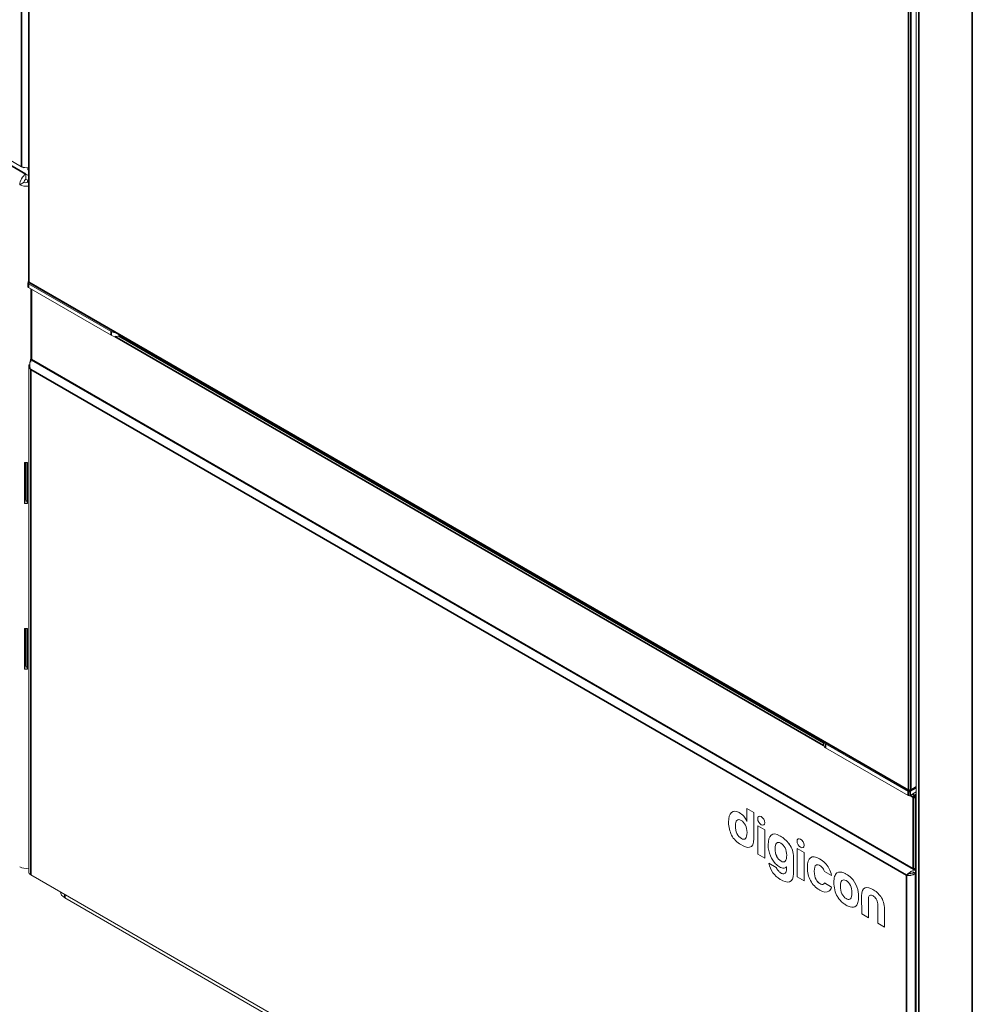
# Model space of a CAD drawing. Header units: millimetres. Extents: x 4 to 1188, y 1 to 840.
# Tile 168 of 197: x 1025 to 1069, y 191 to 236. Entities that reach past the tile are written whole.
import ezdxf

# ---------------------------------------------------------------- set-up
doc = ezdxf.new("R2010")
doc.units = ezdxf.units.MM
doc.layers.add('1', color=7, linetype='Continuous')

msp = doc.modelspace()

# ---------------------------------------------------------------- linework, layer by layer
at = {"layer": '1', "color": 154, "linetype": 'Continuous', "lineweight": 35}
for p, q in [((1024.9139, 229.6097), (1024.9139, 310.1162)), ((1025.2422, 302.3041), (1025.2422, 224.3287)), ((1065.916, 282.6411), (1065.916, 174.2804)), ((1068.3606, 281.2298), (1068.3606, 172.5191)), ((1065.4463, 201.1169), (1065.4463, 279.0923)), ((1065.5473, 279.0923), (1065.5473, 201.1169)), ((1016.6843, 234.1336), (1025.1089, 229.2696)), ((1025.222, 224.2587), (1025.222, 224.0837)), ((1025.2422, 224.3287), (1065.4463, 201.1169)), ((1025.3584, 224.005), (1025.3584, 220.7915)), ((1029, 221.9025), (1029, 222.0775)), ((1029.3412, 221.8747), (1061.5638, 203.2709)), ((1061.5656, 203.1533), (1029.1735, 221.8548)), ((1025.3281, 220.809), (1025.3401, 220.8021)), ((1025.3584, 220.7915), (1065.6635, 197.5214)), ((1065.3604, 197.2298), (1025.3281, 220.3424)), ((1025.3281, 220.3424), (1025.3281, 197.2473)), ((1061.6481, 203.2281), (1061.6481, 203.0531)), ((1065.5473, 201.1169), (1065.7989, 201.2621)), ((1065.4261, 200.8719), (1065.4261, 201.0469)), ((1065.6635, 200.7874), (1065.5218, 200.8692)), ((1065.5271, 201.0469), (1065.5271, 200.8719)), ((1065.6227, 200.9276), (1065.714, 200.8748)), ((1065.6635, 197.5214), (1065.6635, 200.7874)), ((1065.714, 200.8748), (1065.7989, 200.9238)), ((1065.7989, 200.8072), (1065.7645, 200.7874)), ((1065.7645, 200.7874), (1065.7645, 197.5214)), ((1058.7151, 199.9052), (1058.7152, 199.9052)), ((1058.0335, 199.7385), (1058.0336, 199.7385)), ((1058.8766, 199.6265), (1058.8767, 199.6265)), ((1057.6082, 199.129), (1057.6083, 199.1291)), ((1057.8075, 198.907), (1057.8076, 198.907)), ((1057.8081, 198.9067), (1057.8082, 198.9067)), ((1058.3811, 198.9011), (1058.3812, 198.9011)), ((1060.0006, 198.6434), (1060.0007, 198.6435)), ((1060.5129, 198.8733), (1060.513, 198.8734)), ((1060.6744, 198.5946), (1060.6745, 198.5947)), ((1059.3514, 198.4425), (1059.3515, 198.4426)), ((1059.3514, 198.4412), (1059.3515, 198.4412)), ((1060.1918, 198.0384), (1060.1919, 198.0384)), ((1059.6211, 197.8661), (1059.6212, 197.8662)), ((1059.6217, 197.8658), (1059.6218, 197.8658)), ((1061.38, 197.9749), (1061.3801, 197.975)), ((1059.6202, 197.3211), (1059.6203, 197.3212)), ((1062.4867, 197.3322), (1062.4868, 197.3323)), ((1062.6022, 197.2748), (1062.6023, 197.2749)), ((1065.3604, 174.1346), (1065.3604, 197.2298)), ((1065.7323, 197.4816), (1065.7645, 197.463)), ((1065.7645, 197.5214), (1065.7989, 197.5412)), ((1065.7645, 174.1346), (1065.7645, 197.3114)), ((1026.8938, 196.3433), (1026.8938, 196.1858)), ((1063.1692, 196.245), (1063.1693, 196.245)), ((1064.1809, 196.2464), (1064.181, 196.2465)), ((1062.604, 196.1541), (1062.6041, 196.1541)), ((1062.6046, 196.1538), (1062.6047, 196.1538)), ((1063.1375, 195.9811), (1063.1376, 195.9812)), ((1063.6198, 196.1582), (1063.6199, 196.1583)), ((1064.3485, 195.6673), (1064.3486, 195.6673))]:
    msp.add_line(p, q, dxfattribs=at)
at = {"layer": '1', "color": 154, "linetype": 'Continuous', "lineweight": 13}
for p, q in [((1025.2213, 302.3333), (1025.2213, 224.3579)), ((1065.7989, 282.8044), (1065.7989, 174.4437)), ((1024.3078, 229.9596), (1024.9139, 229.6097)), ((1025.0149, 229.5514), (1024.9139, 229.6097)), ((1025.0149, 229.572), (1025.0149, 229.5514)), ((1025.0149, 229.5514), (1025.042, 229.567)), ((1025.1968, 229.4697), (1025.1968, 229.5681)), ((1025.1089, 229.2696), (1025.2213, 229.2048)), ((1025.1089, 229.0363), (1025.1089, 229.2696)), ((1025.1968, 229.4697), (1025.2213, 229.4555)), ((1025.0281, 228.8964), (1024.8261, 228.7797)), ((1025.1089, 229.0363), (1025.2213, 228.9715)), ((1025.1898, 228.9664), (1025.21, 228.978)), ((1025.1898, 228.9664), (1025.1898, 228.8964)), ((1025.1898, 228.9664), (1025.2213, 228.9481)), ((1025.2213, 228.8782), (1025.1898, 228.8964)), ((1025.2011, 224.2879), (1025.2011, 224.1129)), ((1025.222, 224.317), (1025.2309, 224.3221)), ((1029, 222.0775), (1025.222, 224.2587)), ((1025.257, 224.296), (1065.4611, 201.0842)), ((1029, 221.9025), (1025.222, 224.0837)), ((1025.3375, 224.0171), (1025.3375, 220.8207)), ((1025.3281, 220.809), (1025.3377, 220.8146)), ((1025.3732, 220.7588), (1065.6783, 197.4887)), ((1025.2444, 220.4999), (1025.2444, 197.3639)), ((1025.0408, 216.0864), (1025.0408, 214.2201)), ((1025.0895, 216.0833), (1025.0895, 214.3827)), ((1025.1284, 214.3827), (1025.1284, 216.0833)), ((1025.1771, 214.2201), (1025.1771, 216.0864)), ((1025.0895, 214.3827), (1025.0408, 214.2201)), ((1025.1284, 214.3827), (1025.1771, 214.2201)), ((1025.0408, 208.5047), (1025.0408, 206.6384)), ((1025.0895, 208.5016), (1025.0895, 206.8009)), ((1025.1284, 206.8009), (1025.1284, 208.5016)), ((1025.1771, 206.6384), (1025.1771, 208.5047)), ((1025.0895, 206.8009), (1025.0408, 206.6384)), ((1025.1284, 206.8009), (1025.1771, 206.6384)), ((1061.5644, 203.3339), (1061.5644, 203.1698)), ((1065.4261, 201.0469), (1061.6481, 203.2281)), ((1065.4261, 200.8719), (1061.6481, 203.0531)), ((1065.7989, 201.2038), (1065.5271, 201.0469)), ((1065.5325, 201.0842), (1065.7989, 201.2379)), ((1065.7989, 201.0288), (1065.5271, 200.8719)), ((1058.0631, 200.2764), (1058.0646, 199.6787)), ((1058.0631, 200.2764), (1058.0632, 200.2764)), ((1058.378, 200.0945), (1058.0631, 200.2764)), ((1058.3781, 200.0946), (1058.0632, 200.2764)), ((1057.7108, 200.0864), (1057.7109, 200.0864)), ((1057.9169, 199.9163), (1057.917, 199.9163)), ((1058.378, 200.0945), (1058.3781, 200.0946)), ((1058.3811, 198.9011), (1058.378, 200.0945)), ((1058.3812, 198.9011), (1058.3781, 200.0946)), ((1057.223, 199.6478), (1057.2231, 199.6447)), ((1057.2231, 199.6447), (1057.223, 199.6444)), ((1057.5379, 199.4834), (1057.538, 199.4834)), ((1057.5379, 199.482), (1057.538, 199.4821)), ((1057.538, 199.484), (1057.5381, 199.4841)), ((1057.538, 199.4834), (1057.538, 199.4821)), ((1057.6066, 199.7302), (1057.6067, 199.7303)), ((1058.0646, 199.6787), (1058.0335, 199.7385)), ((1058.0646, 199.6789), (1058.0336, 199.7385)), ((1058.5546, 199.4773), (1058.5547, 199.4773)), ((1058.5546, 199.4773), (1058.5579, 198.1873)), ((1058.8777, 199.2918), (1058.5546, 199.4773)), ((1058.8778, 199.2919), (1058.5547, 199.4773)), ((1058.0659, 199.179), (1058.0659, 199.1796)), ((1058.8777, 199.2918), (1058.8778, 199.2919)), ((1058.8809, 198.0019), (1058.8777, 199.2918)), ((1058.881, 198.002), (1058.8778, 199.2919)), ((1059.5864, 199.0154), (1059.5865, 199.0154)), ((1059.5889, 199.0137), (1059.5864, 199.0154)), ((1059.589, 199.0137), (1059.5865, 199.0154)), ((1059.5889, 199.0137), (1059.589, 199.0137)), ((1059.5901, 199.0133), (1059.5889, 199.0137)), ((1059.5902, 199.0133), (1059.589, 199.0137)), ((1059.5901, 199.0133), (1059.5902, 199.0133)), ((1057.8075, 198.907), (1057.8081, 198.9067)), ((1057.8076, 198.907), (1057.8082, 198.9067)), ((1058.0015, 198.9029), (1058.0019, 198.9032)), ((1058.3811, 198.8999), (1058.3813, 198.8999)), ((1058.3812, 198.8999), (1058.3812, 198.9011)), ((1059.42, 198.6894), (1059.4201, 198.6894)), ((1058.5579, 198.1873), (1058.8809, 198.0019)), ((1059.3514, 198.4425), (1059.3514, 198.4412)), ((1059.3515, 198.4426), (1059.3515, 198.4412)), ((1059.4217, 198.0882), (1059.4218, 198.0882)), ((1059.8793, 198.1381), (1059.8793, 198.1387)), ((1060.1917, 198.0403), (1060.1918, 198.0403)), ((1060.1936, 197.3101), (1060.1918, 198.0384)), ((1060.1937, 197.3101), (1060.1919, 198.0384)), ((1060.3524, 198.4454), (1060.3525, 198.4455)), ((1060.3524, 198.4454), (1060.3557, 197.1555)), ((1060.6801, 198.2574), (1060.3524, 198.4454)), ((1060.6802, 198.2574), (1060.3525, 198.4455)), ((1060.6833, 196.9674), (1060.6801, 198.2574)), ((1060.6801, 198.2574), (1060.6802, 198.2574)), ((1060.6834, 196.9675), (1060.6802, 198.2574)), ((1058.8809, 198.0019), (1058.881, 198.002)), ((1059.0641, 197.7775), (1059.0642, 197.7776)), ((1059.4021, 197.5835), (1059.0641, 197.7775)), ((1059.0641, 197.7775), (1059.0641, 197.7774)), ((1059.4022, 197.5836), (1059.0642, 197.7776)), ((1059.4021, 197.5835), (1059.4022, 197.5836)), ((1059.6211, 197.8661), (1059.6217, 197.8658)), ((1059.6212, 197.8662), (1059.6218, 197.8658)), ((1059.815, 197.8619), (1059.8154, 197.8624)), ((1059.8476, 197.5849), (1059.8783, 197.6087)), ((1059.8476, 197.5849), (1059.8477, 197.585)), ((1059.8477, 197.585), (1059.8783, 197.6087)), ((1059.8783, 197.6087), (1059.8786, 197.5254)), ((1060.8237, 197.5917), (1060.8237, 197.5912)), ((1060.8237, 197.5758), (1060.8237, 197.5754)), ((1061.2202, 197.6859), (1061.2203, 197.686)), ((1061.3696, 197.6817), (1061.3701, 197.6816)), ((1061.3763, 197.9772), (1061.3763, 197.9774)), ((1061.3763, 197.9774), (1061.3764, 197.9774)), ((1061.3763, 197.9772), (1061.3764, 197.9773)), ((1061.3764, 197.9773), (1061.3764, 197.9774)), ((1061.3787, 197.9758), (1061.3764, 197.9773)), ((1061.3787, 197.9758), (1061.3788, 197.9759)), ((1061.3787, 197.9758), (1061.3787, 197.9757)), ((1061.3845, 197.9723), (1061.38, 197.9749)), ((1061.3846, 197.9724), (1061.3801, 197.975)), ((1061.3845, 197.9723), (1061.3846, 197.9724)), ((1025.3281, 197.2473), (1040.4955, 188.4903)), ((1059.5158, 197.4072), (1059.5159, 197.4073)), ((1059.6687, 197.2989), (1059.6688, 197.299)), ((1060.1936, 197.3101), (1060.1937, 197.3101)), ((1060.1937, 197.3086), (1060.1938, 197.3086)), ((1060.3557, 197.1555), (1060.6833, 196.9674)), ((1061.1386, 197.4029), (1061.1388, 197.403)), ((1061.6056, 197.3992), (1061.6057, 197.399)), ((1061.6057, 197.399), (1061.9298, 197.213)), ((1061.8094, 197.543), (1061.8095, 197.543)), ((1061.9298, 197.2134), (1061.9299, 197.2135)), ((1061.9298, 197.213), (1061.9298, 197.2134)), ((1061.9298, 197.213), (1061.9299, 197.2131)), ((1061.9299, 197.2131), (1061.9299, 197.2135)), ((1065.7497, 197.4887), (1065.7989, 197.517)), ((1065.7645, 197.463), (1065.7989, 197.4829)), ((1065.7645, 197.3231), (1065.7989, 197.3429)), ((1065.7645, 197.3114), (1065.7989, 197.3313)), ((1060.6833, 196.9674), (1060.6834, 196.9675)), ((1061.2238, 197.0217), (1061.2239, 197.0218)), ((1061.3712, 196.8579), (1061.3713, 196.858)), ((1061.3784, 196.8532), (1061.3785, 196.8533)), ((1061.3938, 196.8435), (1061.3939, 196.8436)), ((1061.5607, 196.8192), (1061.5608, 196.8192)), ((1061.5607, 196.8192), (1061.5608, 196.8192)), ((1061.6071, 196.8697), (1061.6072, 196.8698)), ((1061.9312, 196.6837), (1061.6071, 196.8697)), ((1061.9313, 196.6838), (1061.6072, 196.8698)), ((1061.9312, 196.6837), (1061.9313, 196.6838)), ((1061.9312, 196.6834), (1061.9312, 196.6837)), ((1061.9312, 196.6834), (1061.9313, 196.6834)), ((1061.9313, 196.6834), (1061.9313, 196.6838)), ((1062.0345, 196.9047), (1062.0349, 196.903)), ((1062.0349, 196.903), (1062.0345, 196.8999)), ((1062.3342, 196.7305), (1062.3343, 196.7306)), ((1062.3342, 196.7292), (1062.3344, 196.7293)), ((1062.3343, 196.7314), (1062.3344, 196.7315)), ((1062.3343, 196.7306), (1062.3343, 196.7292)), ((1062.4028, 196.9774), (1062.4029, 196.9775)), ((1062.8299, 197.1017), (1062.83, 197.1018)), ((1063.0894, 196.6866), (1063.0895, 196.6867)), ((1061.3806, 196.5532), (1061.3819, 196.5524)), ((1061.3837, 196.5515), (1061.3886, 196.5487)), ((1061.8108, 196.4901), (1061.8109, 196.4902)), ((1062.2014, 196.2461), (1062.217, 196.2216)), ((1062.4045, 196.3762), (1062.4046, 196.3763)), ((1062.8622, 196.4262), (1062.8622, 196.4267)), ((1063.3054, 196.266), (1063.3074, 195.4549)), ((1063.4638, 196.6475), (1063.4639, 196.6476)), ((1063.8163, 196.575), (1063.8164, 196.5751)), ((1026.8938, 196.1858), (1068.8657, 171.9534)), ((1062.604, 196.1541), (1062.6046, 196.1538)), ((1062.6041, 196.1541), (1062.6047, 196.1538)), ((1062.7978, 196.1499), (1062.7981, 196.1504)), ((1063.0544, 195.8282), (1063.0545, 195.8282)), ((1063.6221, 195.2744), (1063.6198, 196.1582)), ((1063.6222, 195.2744), (1063.6199, 196.1583)), ((1064.038, 195.9182), (1064.0406, 195.0339)), ((1063.3074, 195.4549), (1063.6221, 195.2744)), ((1064.3506, 194.8563), (1064.3485, 195.6673)), ((1064.3507, 194.8563), (1064.3486, 195.6673)), ((1063.6221, 195.2744), (1063.6222, 195.2744)), ((1064.0406, 195.0339), (1064.3506, 194.8563)), ((1064.3506, 194.8563), (1064.3507, 194.8563))]:
    msp.add_line(p, q, dxfattribs=at)
for centre, start, end in [((1025.2927, 224.3579), 180, 240), ((1025.4089, 220.8207), 180, 240), ((1065.4968, 201.146), 240, 300), ((1065.714, 197.5505), 240, 300)]:
    msp.add_arc(centre, 0.0714, start, end, dxfattribs=at)
for centre, major_axis, start_param, end_param in [((1025.116, 229.7263), (0.2857, 0), 3.9269908, 5.0900182), ((1025.1089, 228.943), (-0.2, -0.3464), 3.9269908, 5.4977871), ((1025.1089, 228.943), (-0.4, 0), 0.7853982, 1.8555032), ((1025.1089, 228.943), (-0.0571, -0.099), 3.9269908, 5.4977871), ((1025.1089, 228.943), (-0.1143, 0), 0.7853982, 2.3561945), ((1025.2725, 224.2879), (-0.0714, 0), 5.4977871, 7.0685835), ((1025.2725, 224.1129), (0.0714, 0), 3.1415927, 3.9269908), ((1029.202, 222.1941), (-0.2857, 0), 0.7853982, 1.5027612), ((1029.202, 222.0192), (0.2857, 0), 3.9269908, 5.4977871), ((1025.1089, 216.314), (0.4, 0), 4.5411561, 4.8836219), ((1025.1089, 214.4477), (-0.4, 0), 1.3995635, 1.7420292), ((1025.1089, 214.4477), (-0.1143, 0), 1.3995635, 1.7420292), ((1025.1089, 208.7322), (0.4, 0), 4.5411561, 4.8836219), ((1025.1089, 206.866), (-0.4, 0), 1.3995635, 1.7420292), ((1025.1089, 206.866), (-0.1143, 0), 1.3995635, 1.7420292), ((1061.8501, 203.1698), (0.2857, 0), 3.1415927, 3.9269908), ((1061.8501, 203.3447), (-0.2857, 0), 0.0680351, 0.7853982), ((1065.4766, 201.076), (-0.0714, 0), 0.7853982, 2.3561945), ((1065.4766, 200.9011), (0.0714, 0), 3.9269908, 5.4977871), ((1025.1089, 197.7679), (-0.4, 0), 0.7853982, 1.9162488), ((1025.5301, 197.3639), (0.2857, 0), 3.1415927, 3.9269908), ((1059.5912, 196.9967), (-0.0212, 0.0367), 5.4315455, 5.5699276), ((1061.4001, 197.0973), (-0.1606, 0.2782), 3.1415749, 3.5018632), ((1027.3989, 196.4774), (0.7143, 0), 3.1745057, 3.9269908)]:
    msp.add_ellipse(centre, major_axis=major_axis, ratio=0.5773503, start_param=start_param, end_param=end_param, dxfattribs=at)
at = {"layer": '1', "color": 154, "linetype": 'Continuous', "lineweight": 35}
for centre, major_axis, start_param, end_param in [((1025.2927, 224.3579), (-0.0714, 0), 0, 0.7853982), ((1025.2927, 224.3579), (0.0357, 0.0619), 2.3561945, 3.1415927), ((1025.4089, 220.8207), (-0.0714, 0), 0, 0.7853982), ((1025.4089, 220.8207), (-0.0357, -0.0619), 5.4977871, 6.2831853), ((1065.4968, 201.146), (-0.0714, 0), 0.7853982, 2.3561945), ((1065.4968, 201.146), (-0.0357, -0.0619), 5.4977871, 6.2831853), ((1065.4968, 201.146), (0.0357, -0.0619), 0, 0.7853982), ((1065.714, 200.8165), (-0.0357, -0.0619), 3.9269908, 5.4977871), ((1065.714, 200.8165), (-0.0714, 0), 0.7853982, 2.3561945), ((1065.714, 200.8165), (0.0357, -0.0619), 0.7853982, 2.3561945), ((1065.714, 197.5505), (0.0357, 0.0619), 2.3561945, 3.1415927), ((1065.714, 197.5505), (-0.0714, 0), 0.7853982, 2.3561945), ((1065.714, 197.5505), (0.0357, -0.0619), 0, 0.7853982)]:
    msp.add_ellipse(centre, major_axis=major_axis, ratio=0.5773503, start_param=start_param, end_param=end_param, dxfattribs=at)
at = {"layer": '1', "color": 154, "linetype": 'Continuous', "lineweight": 13}
for points, knots in [([(1025.2592, 220.5692), (1025.2554, 220.5604), (1025.2523, 220.5514), (1025.249, 220.5389), (1025.2482, 220.5354), (1025.2468, 220.5283), (1025.2462, 220.5247), (1025.2449, 220.5141), (1025.2444, 220.507), (1025.2444, 220.4858), (1025.2462, 220.4717), (1025.2503, 220.4559), (1025.2508, 220.4541), (1025.2518, 220.4506), (1025.2535, 220.4454), (1025.2553, 220.4402), (1025.2594, 220.4299), (1025.2625, 220.4232), (1025.2696, 220.4099), (1025.2736, 220.4033), (1025.2802, 220.3936), (1025.2825, 220.3904), (1025.2873, 220.3841), (1025.2898, 220.3809), (1025.3029, 220.3653), (1025.3147, 220.3536), (1025.3281, 220.3424)], [0, 0, 0, 0, 0.1148484, 0.1148484, 0.159106, 0.159106, 0.2033636, 0.2033636, 0.2918787, 0.2918787, 0.4689091, 0.4689091, 0.4910378, 0.4910378, 0.5131666, 0.5574242, 0.5574242, 0.6459394, 0.6459394, 0.7344545, 0.7344545, 0.7787121, 0.7787121, 0.8229697, 0.8229697, 1, 1, 1, 1]), ([(1025.3281, 220.3424), (1025.3112, 220.3827), (1025.2997, 220.426), (1025.2862, 220.5135), (1025.2844, 220.5578), (1025.2881, 220.642), (1025.2937, 220.6819), (1025.3089, 220.753), (1025.3185, 220.784), (1025.3281, 220.809)], [0, 0, 0, 0, 0.25, 0.25, 0.5, 0.5, 0.75, 0.75, 1, 1, 1, 1]), ([(1065.7645, 197.463), (1065.7212, 197.4575), (1065.6779, 197.4459), (1065.5954, 197.4137), (1065.5562, 197.3932), (1065.4851, 197.3479), (1065.4533, 197.3231), (1065.3994, 197.2744), (1065.3773, 197.2506), (1065.3604, 197.2298)], [0, 0, 0, 0, 0.25, 0.25, 0.5, 0.5, 0.75, 0.75, 1, 1, 1, 1]), ([(1065.3604, 197.2298), (1065.3738, 197.2255), (1065.3882, 197.222), (1065.4115, 197.2182), (1065.4195, 197.2171), (1065.432, 197.2158), (1065.4362, 197.2154), (1065.4447, 197.2148), (1065.449, 197.2146), (1065.4705, 197.2137), (1065.4883, 197.2139), (1065.5112, 197.2155), (1065.5158, 197.2159), (1065.5252, 197.2169), (1065.5298, 197.2174), (1065.5438, 197.2191), (1065.5531, 197.2206), (1065.581, 197.2256), (1065.5996, 197.2301), (1065.6227, 197.237), (1065.6273, 197.2384), (1065.6363, 197.2415), (1065.6409, 197.243), (1065.6542, 197.2479), (1065.663, 197.2514), (1065.6802, 197.2589), (1065.6886, 197.2629), (1065.701, 197.2692), (1065.7051, 197.2714), (1065.7131, 197.2759), (1065.7171, 197.2782), (1065.7367, 197.29), (1065.7512, 197.3003), (1065.7645, 197.3114)], [0, 0, 0, 0, 0.125, 0.125, 0.1875, 0.1875, 0.21875, 0.21875, 0.25, 0.25, 0.375, 0.375, 0.40625, 0.40625, 0.4375, 0.4375, 0.5, 0.5, 0.625, 0.625, 0.65625, 0.65625, 0.6875, 0.6875, 0.75, 0.75, 0.8125, 0.8125, 0.84375, 0.84375, 0.875, 0.875, 1, 1, 1, 1]), ([(1065.7645, 197.3231), (1065.7508, 197.3249), (1065.7371, 197.3261), (1065.7099, 197.3274), (1065.6964, 197.3276), (1065.6698, 197.327), (1065.6566, 197.3262), (1065.631, 197.3241), (1065.6185, 197.3227), (1065.5942, 197.3195), (1065.5824, 197.3176), (1065.5597, 197.3138), (1065.5487, 197.3118), (1065.5279, 197.3079), (1065.5179, 197.306), (1065.499, 197.3025), (1065.4901, 197.301), (1065.4816, 197.2997)], [0, 0, 0, 0, 0.125, 0.125, 0.25, 0.25, 0.375, 0.375, 0.5, 0.5, 0.625, 0.625, 0.75, 0.75, 0.875, 0.875, 1, 1, 1, 1])]:
    msp.add_open_spline(points, degree=3, knots=knots, dxfattribs=at)
for points, degree in [([(1025.3281, 220.809), (1025.3281, 220.669)], 1), ([(1057.3561, 200.0899), (1057.2668, 200.0111), (1057.2226, 199.8637), (1057.223, 199.6478)], 3), ([(1057.7108, 200.0864), (1057.5663, 200.1691), (1057.448, 200.1702), (1057.3561, 200.0899)], 3), ([(1057.7109, 200.0864), (1057.5664, 200.1691), (1057.4481, 200.1703), (1057.3562, 200.0899)], 3), ([(1057.9169, 199.9163), (1057.8572, 199.9852), (1057.7894, 200.0413), (1057.7108, 200.0864)], 3), ([(1057.917, 199.9163), (1057.8573, 199.9853), (1057.7895, 200.0413), (1057.7109, 200.0864)], 3), ([(1058.0335, 199.7385), (1058.0011, 199.8008), (1057.962, 199.8605), (1057.9169, 199.9163)], 3), ([(1058.0336, 199.7385), (1058.0012, 199.8009), (1057.9621, 199.8606), (1057.917, 199.9163)], 3), ([(1058.7151, 199.9052), (1058.6261, 199.9562), (1058.5543, 199.9142), (1058.5545, 199.8113)], 3), ([(1058.8766, 199.6265), (1058.8764, 199.7294), (1058.8041, 199.8541), (1058.7151, 199.9052)], 3), ([(1058.8767, 199.6265), (1058.8765, 199.7294), (1058.8042, 199.8542), (1058.7152, 199.9052)], 3), ([(1057.223, 199.6444), (1057.2241, 199.4266), (1057.2746, 199.2285), (1057.3641, 199.0513)], 3), ([(1057.6066, 199.7302), (1057.5607, 199.6887), (1057.5379, 199.6065), (1057.538, 199.484)], 3), ([(1057.538, 199.484), (1057.538, 199.4837), (1057.538, 199.4835), (1057.5379, 199.4834)], 3), ([(1057.5379, 199.4834), (1057.5379, 199.482), (1057.538, 199.4819), (1057.5379, 199.482)], 3), ([(1057.5379, 199.482), (1057.5384, 199.3451), (1057.5617, 199.2276), (1057.6082, 199.129)], 3), ([(1057.6067, 199.7303), (1057.5608, 199.6888), (1057.538, 199.6066), (1057.5381, 199.4841)], 3), ([(1057.538, 199.4821), (1057.5385, 199.3451), (1057.5618, 199.2276), (1057.6083, 199.1291)], 3), ([(1057.7964, 199.7293), (1057.7162, 199.7755), (1057.6527, 199.7757), (1057.6066, 199.7302)], 3), ([(1057.9964, 199.5111), (1057.9462, 199.609), (1057.8796, 199.6815), (1057.7964, 199.7293)], 3), ([(1058.0659, 199.1796), (1058.0655, 199.3028), (1058.0422, 199.4137), (1057.9964, 199.5111)], 3), ([(1058.5545, 199.8113), (1058.5548, 199.7085), (1058.6271, 199.5837), (1058.716, 199.5326)], 3), ([(1058.716, 199.5326), (1058.805, 199.4816), (1058.8769, 199.5236), (1058.8766, 199.6265)], 3), ([(1058.7161, 199.5327), (1058.8051, 199.4816), (1058.877, 199.5237), (1058.8767, 199.6265)], 3), ([(1057.3641, 199.0513), (1057.4105, 198.9596), (1057.4612, 198.8888), (1057.5443, 198.8041)], 3), ([(1057.6082, 199.129), (1057.6546, 199.0307), (1057.7214, 198.9563), (1057.8075, 198.907)], 3), ([(1057.6083, 199.1291), (1057.6547, 199.0307), (1057.7215, 198.9563), (1057.8076, 198.907)], 3), ([(1058.0019, 198.9032), (1058.0448, 198.9504), (1058.0662, 199.0421), (1058.0659, 199.179)], 3), ([(1059.165, 199.0586), (1059.0772, 198.9764), (1059.0336, 198.8286), (1059.034, 198.6151)], 3), ([(1059.5864, 199.0154), (1059.3928, 199.1261), (1059.2521, 199.1406), (1059.165, 199.0586)], 3), ([(1059.5865, 199.0154), (1059.3929, 199.1261), (1059.2522, 199.1406), (1059.1651, 199.0586)], 3), ([(1060.0006, 198.6434), (1059.8694, 198.8219), (1059.7374, 198.9284), (1059.5901, 199.0133)], 3), ([(1060.0007, 198.6435), (1059.8695, 198.8219), (1059.7375, 198.9285), (1059.5902, 199.0133)], 3), ([(1060.5129, 198.8733), (1060.4239, 198.9244), (1060.352, 198.8824), (1060.3523, 198.7795)], 3), ([(1057.5443, 198.8041), (1057.6201, 198.7267), (1057.7003, 198.6708), (1057.7807, 198.6247)], 3), ([(1057.7807, 198.6247), (1057.9288, 198.5397), (1058.0588, 198.4757), (1058.1798, 198.5018)], 3), ([(1057.8081, 198.9067), (1057.8911, 198.859), (1057.9561, 198.858), (1058.0015, 198.9029)], 3), ([(1057.8082, 198.9067), (1057.8912, 198.8591), (1057.9562, 198.858), (1058.0016, 198.903)], 3), ([(1058.1798, 198.5018), (1058.3057, 198.529), (1058.3814, 198.6575), (1058.3811, 198.8999)], 3), ([(1058.1799, 198.5018), (1058.3058, 198.5291), (1058.3815, 198.6576), (1058.3812, 198.8999)], 3), ([(1058.3811, 198.8999), (1058.3812, 198.8998), (1058.3811, 198.9), (1058.3811, 198.9011)], 3), ([(1059.034, 198.6151), (1059.0345, 198.4324), (1059.0681, 198.266), (1059.1349, 198.1161)], 3), ([(1059.42, 198.6894), (1059.3741, 198.6478), (1059.3512, 198.5654), (1059.3514, 198.4425)], 3), ([(1059.4201, 198.6894), (1059.3742, 198.6479), (1059.3513, 198.5655), (1059.3515, 198.4426)], 3), ([(1059.6099, 198.6884), (1059.5296, 198.7347), (1059.4662, 198.7348), (1059.42, 198.6894)], 3), ([(1059.4665, 198.7181), (1059.4495, 198.7126), (1059.434, 198.7031), (1059.4201, 198.6894)], 3), ([(1059.8097, 198.4703), (1059.7597, 198.5682), (1059.693, 198.6407), (1059.6099, 198.6884)], 3), ([(1059.8793, 198.1387), (1059.8791, 198.2619), (1059.8557, 198.3729), (1059.8097, 198.4703)], 3), ([(1060.1917, 198.0403), (1060.1908, 198.2804), (1060.123, 198.4771), (1060.0006, 198.6434)], 3), ([(1060.1918, 198.0403), (1060.1909, 198.2805), (1060.1231, 198.4772), (1060.0007, 198.6435)], 3), ([(1060.3523, 198.7795), (1060.3526, 198.6766), (1060.4249, 198.5518), (1060.5138, 198.5008)], 3), ([(1060.6744, 198.5946), (1060.6742, 198.6975), (1060.6019, 198.8223), (1060.5129, 198.8733)], 3), ([(1060.6745, 198.5947), (1060.6743, 198.6976), (1060.602, 198.8223), (1060.513, 198.8734)], 3), ([(1060.5138, 198.5008), (1060.6028, 198.4497), (1060.6747, 198.4918), (1060.6744, 198.5946)], 3), ([(1060.5139, 198.5009), (1060.6029, 198.4498), (1060.6748, 198.4918), (1060.6745, 198.5947)], 3), ([(1059.1349, 198.1161), (1059.2016, 197.966), (1059.2812, 197.8437), (1059.3739, 197.7493)], 3), ([(1059.3514, 198.4412), (1059.3517, 198.3043), (1059.3751, 198.1868), (1059.4217, 198.0882)], 3), ([(1059.3515, 198.4412), (1059.3518, 198.3043), (1059.3752, 198.1868), (1059.4218, 198.0882)], 3), ([(1059.4217, 198.0882), (1059.468, 197.9899), (1059.5348, 197.9155), (1059.6211, 197.8661)], 3), ([(1059.4218, 198.0882), (1059.4681, 197.9899), (1059.5349, 197.9156), (1059.6212, 197.8662)], 3), ([(1059.8154, 197.8624), (1059.8582, 197.9096), (1059.8796, 198.0013), (1059.8793, 198.1381)], 3), ([(1060.1918, 198.0384), (1060.1918, 198.0387), (1060.1917, 198.0403)], 2), ([(1060.1919, 198.0384), (1060.1919, 198.0388), (1060.1918, 198.0403)], 2), ([(1060.966, 198.0229), (1060.8705, 197.9546), (1060.8232, 197.8108), (1060.8237, 197.5917)], 3), ([(1061.3763, 197.9774), (1061.2009, 198.0777), (1061.064, 198.0929), (1060.966, 198.0229)], 3), ([(1061.3764, 197.9774), (1061.201, 198.0778), (1061.0641, 198.093), (1060.9661, 198.023)], 3), ([(1059.0641, 197.7774), (1059.1322, 197.4442), (1059.3077, 197.1954), (1059.589, 197.0324)], 3), ([(1059.3739, 197.7493), (1059.4324, 197.6897), (1059.4912, 197.6429), (1059.5505, 197.6089)], 3), ([(1059.5158, 197.4072), (1059.4649, 197.4623), (1059.4269, 197.5212), (1059.4021, 197.5835)], 3), ([(1059.5159, 197.4073), (1059.465, 197.4623), (1059.427, 197.5213), (1059.4022, 197.5836)], 3), ([(1059.5505, 197.6089), (1059.5849, 197.5892), (1059.6196, 197.5736), (1059.6542, 197.5628)], 3), ([(1059.6217, 197.8658), (1059.7046, 197.8182), (1059.7695, 197.8172), (1059.815, 197.8619)], 3), ([(1059.6218, 197.8658), (1059.6806, 197.8321), (1059.7303, 197.8218), (1059.7705, 197.8346)], 3), ([(1059.6542, 197.5628), (1059.7318, 197.5378), (1059.7962, 197.5455), (1059.8476, 197.5849)], 3), ([(1060.8237, 197.5912), (1060.8237, 197.5878), (1060.8238, 197.587), (1060.8239, 197.5835)], 3), ([(1060.8239, 197.5835), (1060.8238, 197.5802), (1060.8237, 197.5791), (1060.8237, 197.5758)], 3), ([(1060.8237, 197.5754), (1060.8243, 197.3565), (1060.8725, 197.1578), (1060.9686, 196.9796)], 3), ([(1061.1386, 197.4029), (1061.1386, 197.559), (1061.166, 197.6534), (1061.2202, 197.6859)], 3), ([(1061.1388, 197.403), (1061.1387, 197.559), (1061.1661, 197.6535), (1061.2203, 197.686)], 3), ([(1061.2202, 197.6859), (1061.2554, 197.7139), (1061.3053, 197.7122), (1061.3696, 197.6817)], 3), ([(1061.3701, 197.6816), (1061.3723, 197.6804), (1061.3723, 197.6806), (1061.3744, 197.6795)], 3), ([(1061.3744, 197.6795), (1061.3806, 197.6765), (1061.3864, 197.6733), (1061.393, 197.6695)], 3), ([(1061.3787, 197.9757), (1061.3785, 197.9759), (1061.3763, 197.9772)], 2), ([(1061.38, 197.9749), (1061.3793, 197.9753), (1061.3789, 197.9757), (1061.3787, 197.9758)], 3), ([(1061.8094, 197.543), (1061.7079, 197.7238), (1061.5663, 197.8664), (1061.3845, 197.9723)], 3), ([(1061.8095, 197.543), (1061.708, 197.7238), (1061.5664, 197.8664), (1061.3846, 197.9724)], 3), ([(1061.393, 197.6695), (1061.464, 197.6278), (1061.5199, 197.572), (1061.5588, 197.5034)], 3), ([(1059.6202, 197.3211), (1059.5853, 197.3411), (1059.5507, 197.3698), (1059.5158, 197.4072)], 3), ([(1059.6203, 197.3212), (1059.5854, 197.3412), (1059.5508, 197.3698), (1059.5159, 197.4073)], 3), ([(1059.6687, 197.2989), (1059.6526, 197.3044), (1059.6364, 197.3118), (1059.6202, 197.3211)], 3), ([(1059.6688, 197.299), (1059.6527, 197.3045), (1059.6365, 197.3119), (1059.6203, 197.3212)], 3), ([(1059.8074, 197.3199), (1059.7659, 197.2888), (1059.7196, 197.2818), (1059.6687, 197.2989)], 3), ([(1059.7426, 197.2915), (1059.7192, 197.2878), (1059.6946, 197.2903), (1059.6688, 197.299)], 3), ([(1059.8786, 197.5254), (1059.8725, 197.4195), (1059.8488, 197.3511), (1059.8074, 197.3199)], 3), ([(1060.005, 196.9252), (1060.115, 196.9591), (1060.1939, 197.0685), (1060.1936, 197.3086)], 3), ([(1060.0051, 196.9253), (1060.1151, 196.9592), (1060.194, 197.0686), (1060.1937, 197.3086)], 3), ([(1060.1936, 197.3086), (1060.1938, 197.3086), (1060.1936, 197.3087), (1060.1936, 197.3101)], 3), ([(1061.2238, 197.0217), (1061.1673, 197.12), (1061.1394, 197.2464), (1061.1386, 197.4029)], 3), ([(1061.2239, 197.0218), (1061.1674, 197.1201), (1061.1395, 197.2465), (1061.1388, 197.403)], 3), ([(1061.5588, 197.5034), (1061.5746, 197.4766), (1061.5902, 197.4421), (1061.6056, 197.3992)], 3), ([(1061.9298, 197.2134), (1061.9048, 197.3268), (1061.8644, 197.4371), (1061.8094, 197.543)], 3), ([(1061.9299, 197.2135), (1061.9049, 197.3268), (1061.8645, 197.4372), (1061.8095, 197.543)], 3), ([(1062.0686, 197.1591), (1062.0459, 197.0806), (1062.0345, 196.9959), (1062.0345, 196.9047)], 3), ([(1062.1767, 197.3277), (1062.1276, 197.2946), (1062.0915, 197.2382), (1062.0686, 197.1591)], 3), ([(1062.4867, 197.3322), (1062.3601, 197.3861), (1062.2568, 197.3846), (1062.1767, 197.3277)], 3), ([(1062.4868, 197.3323), (1062.3602, 197.3861), (1062.2569, 197.3847), (1062.1768, 197.3278)], 3), ([(1062.6022, 197.2748), (1062.5649, 197.2962), (1062.5264, 197.3153), (1062.4867, 197.3322)], 3), ([(1062.6023, 197.2749), (1062.565, 197.2963), (1062.5265, 197.3154), (1062.4868, 197.3323)], 3), ([(1062.8299, 197.1017), (1062.7594, 197.1706), (1062.6837, 197.2281), (1062.6022, 197.2748)], 3), ([(1062.83, 197.1018), (1062.7595, 197.1707), (1062.6838, 197.2281), (1062.6023, 197.2749)], 3), ([(1065.3604, 197.2298), (1065.4816, 197.2997)], 1), ([(1065.6433, 197.3814), (1065.7645, 197.3114)], 1), ([(1065.7645, 197.463), (1065.7645, 197.3231)], 1), ([(1059.5931, 197.03), (1059.7413, 196.945), (1059.8877, 196.8894), (1060.005, 196.9252)], 3), ([(1060.9686, 196.9796), (1061.0675, 196.7965), (1061.2049, 196.6543), (1061.3806, 196.5532)], 3), ([(1061.3712, 196.8579), (1061.3073, 196.901), (1061.2574, 196.9565), (1061.2238, 197.0217)], 3), ([(1061.3713, 196.858), (1061.3074, 196.9011), (1061.2575, 196.9565), (1061.2239, 197.0218)], 3), ([(1061.3784, 196.8532), (1061.3739, 196.8559), (1061.3739, 196.8564), (1061.3712, 196.8579)], 3), ([(1061.3785, 196.8533), (1061.374, 196.856), (1061.374, 196.8564), (1061.3713, 196.858)], 3), ([(1061.3938, 196.8435), (1061.3885, 196.8469), (1061.3827, 196.8503), (1061.3784, 196.8532)], 3), ([(1061.3939, 196.8436), (1061.3886, 196.847), (1061.3828, 196.8504), (1061.3785, 196.8533)], 3), ([(1061.5607, 196.8192), (1061.5217, 196.7949), (1061.4659, 196.8032), (1061.3938, 196.8435)], 3), ([(1061.5608, 196.8192), (1061.5218, 196.7949), (1061.466, 196.8033), (1061.3939, 196.8436)], 3), ([(1061.8108, 196.4901), (1061.8668, 196.5342), (1061.9068, 196.5986), (1061.9312, 196.6834)], 3), ([(1061.8109, 196.4902), (1061.8669, 196.5343), (1061.9069, 196.5986), (1061.9313, 196.6834)], 3), ([(1062.0345, 196.8999), (1062.0349, 196.7875), (1062.049, 196.6713), (1062.077, 196.5512)], 3), ([(1062.4028, 196.9774), (1062.3571, 196.9359), (1062.3342, 196.8538), (1062.3343, 196.7314)], 3), ([(1062.3343, 196.7314), (1062.3342, 196.7311), (1062.3342, 196.7307), (1062.3342, 196.7305)], 3), ([(1062.3342, 196.7305), (1062.3342, 196.7292), (1062.3343, 196.7291), (1062.3342, 196.7292)], 3), ([(1062.3342, 196.7292), (1062.3347, 196.5922), (1062.3581, 196.4747), (1062.4045, 196.3762)], 3), ([(1062.4029, 196.9775), (1062.3572, 196.936), (1062.3343, 196.8538), (1062.3344, 196.7315)], 3), ([(1062.3344, 196.7315), (1062.3343, 196.7311), (1062.3343, 196.7307), (1062.3343, 196.7306)], 3), ([(1062.3343, 196.7293), (1062.3348, 196.5923), (1062.3582, 196.4748), (1062.4046, 196.3763)], 3), ([(1062.5928, 196.9764), (1062.5126, 197.0226), (1062.449, 197.0229), (1062.4028, 196.9774)], 3), ([(1062.7926, 196.7584), (1062.7426, 196.8562), (1062.6758, 196.9288), (1062.5928, 196.9764)], 3), ([(1062.8622, 196.4267), (1062.8619, 196.55), (1062.8386, 196.6608), (1062.7926, 196.7584)], 3), ([(1063.0894, 196.6866), (1063.0336, 196.8443), (1062.947, 196.9832), (1062.8299, 197.1017)], 3), ([(1063.0895, 196.6867), (1063.0337, 196.8444), (1062.9471, 196.9833), (1062.83, 197.1018)], 3), ([(1063.1692, 196.245), (1063.1688, 196.3959), (1063.1422, 196.5428), (1063.0894, 196.6866)], 3), ([(1063.1693, 196.245), (1063.1689, 196.396), (1063.1423, 196.5429), (1063.0895, 196.6867)], 3), ([(1063.8163, 196.575), (1063.6875, 196.6421), (1063.5654, 196.6838), (1063.4638, 196.6475)], 3), ([(1063.8164, 196.5751), (1063.6876, 196.6421), (1063.5655, 196.6839), (1063.4639, 196.6476)], 3), ([(1061.3819, 196.5524), (1061.3821, 196.5523), (1061.3825, 196.552), (1061.3837, 196.5515)], 3), ([(1061.3886, 196.5487), (1061.5702, 196.4462), (1061.7113, 196.4266), (1061.8108, 196.4901)], 3), ([(1062.077, 196.5512), (1062.1028, 196.4404), (1062.1443, 196.3387), (1062.2014, 196.2461)], 3), ([(1062.217, 196.2216), (1062.2788, 196.1248), (1062.3613, 196.0339), (1062.4647, 195.949)], 3), ([(1062.4045, 196.3762), (1062.4509, 196.2779), (1062.5176, 196.2035), (1062.604, 196.1541)], 3), ([(1062.4046, 196.3763), (1062.451, 196.2779), (1062.5177, 196.2036), (1062.6041, 196.1541)], 3), ([(1062.7981, 196.1504), (1062.8411, 196.1976), (1062.8625, 196.2893), (1062.8622, 196.4262)], 3), ([(1063.1375, 195.9811), (1063.1588, 196.0474), (1063.1694, 196.1355), (1063.1692, 196.245)], 3), ([(1063.1376, 195.9812), (1063.1589, 196.0475), (1063.1695, 196.1355), (1063.1693, 196.245)], 3), ([(1063.4638, 196.6475), (1063.3651, 196.6126), (1063.3048, 196.5018), (1063.3054, 196.266)], 3), ([(1063.6198, 196.1582), (1063.6196, 196.2414), (1063.6405, 196.29), (1063.6824, 196.3041)], 3), ([(1063.6199, 196.1583), (1063.6197, 196.2415), (1063.6406, 196.29), (1063.6825, 196.3042)], 3), ([(1063.6824, 196.3041), (1063.7242, 196.3181), (1063.7722, 196.3096), (1063.8262, 196.2787)], 3), ([(1064.1809, 196.2464), (1064.0747, 196.3955), (1063.9482, 196.4993), (1063.8163, 196.575)], 3), ([(1064.181, 196.2465), (1064.0748, 196.3956), (1063.9483, 196.4994), (1063.8164, 196.5751)], 3), ([(1063.8262, 196.2787), (1063.8801, 196.2477), (1063.9288, 196.2006), (1063.9724, 196.1377)], 3), ([(1064.3485, 195.6673), (1064.3479, 195.9099), (1064.2878, 196.0965), (1064.1809, 196.2464)], 3), ([(1064.3486, 195.6673), (1064.348, 195.91), (1064.2879, 196.0965), (1064.181, 196.2465)], 3), ([(1062.4647, 195.949), (1062.5118, 195.9103), (1062.5587, 195.8775), (1062.6054, 195.8507)], 3), ([(1062.6046, 196.1538), (1062.6875, 196.1062), (1062.7524, 196.1051), (1062.7978, 196.1499)], 3), ([(1062.6047, 196.1538), (1062.6634, 196.1201), (1062.7131, 196.1098), (1062.7532, 196.1225)], 3), ([(1062.6054, 195.8507), (1062.6614, 195.8186), (1062.7172, 195.7949), (1062.7736, 195.7795)], 3), ([(1062.7736, 195.7795), (1062.8868, 195.7416), (1062.9809, 195.7578), (1063.0544, 195.8282)], 3), ([(1063.0544, 195.8282), (1063.0885, 195.8636), (1063.1161, 195.9145), (1063.1375, 195.9811)], 3), ([(1063.0545, 195.8282), (1063.0886, 195.8637), (1063.1162, 195.9146), (1063.1376, 195.9812)], 3), ([(1063.9724, 196.1377), (1064.0159, 196.0745), (1064.0378, 196.0014), (1064.038, 195.9182)], 3)]:
    msp.add_open_spline(points, degree=degree, dxfattribs=at)

doc.saveas('drawing.dxf')
